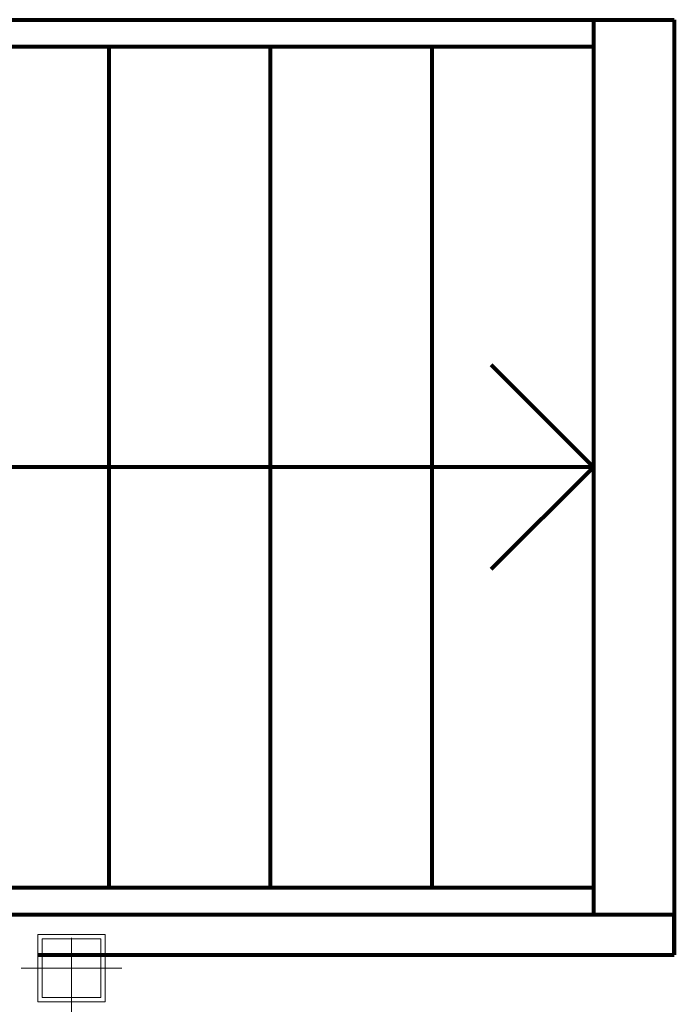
# Model space of a CAD drawing. Header units: millimetres. Extents: x -90830 to 24172, y -102460 to 73669.
# Tile 176 of 198: x 3714 to 4686, y 53710 to 55174. Entities that reach past the tile are written whole.
import ezdxf

# ---------------------------------------------------------------- set-up
doc = ezdxf.new("R2010")
doc.units = ezdxf.units.MM
doc.layers.add('Algemeen01', color=253, linetype='Continuous', lineweight=80)
doc.layers.add('Standard', color=253, linetype='Continuous', lineweight=9)

msp = doc.modelspace()

# ---------------------------------------------------------------- linework, layer by layer
at = {"layer": 'Algemeen01'}
for p, q in [((2443.9, 55174.2), (4686.5, 55174.2)), ((4566.5, 55174.2), (4566.5, 53844.2)), ((4686.5, 55174.2), (4686.5, 53784.2)), ((2454.6, 55134.2), (4566.5, 55134.2)), ((3846.5, 53884.2), (3846.5, 55134.2)), ((4086.5, 53884.2), (4086.5, 55134.2)), ((4326.5, 53884.2), (4326.5, 55134.2)), ((4566.5, 54509.2), (4414.5, 54661.1)), ((4566.5, 54509.2), (2622.1, 54509.2)), ((4566.5, 54509.2), (4414.5, 54357.2)), ((2789.6, 53884.2), (4566.5, 53884.2)), ((2800.3, 53844.2), (4206.5, 53844.2)), ((2800.3, 53844.2), (4206.5, 53844.2)), ((2800.3, 53844.2), (4686.5, 53844.2)), ((4686.5, 53784.2), (4686.5, 53844.2)), ((3740.5, 53784.2), (4686.5, 53784.2)), ((3740.5, 53784.2), (4686.5, 53784.2))]:
    msp.add_line(p, q, dxfattribs=at)
at = {"layer": 'Standard'}
for p, q in [((3740.5, 53714.2), (3740.5, 53814.2)), ((3840.5, 53814.2), (3740.5, 53814.2)), ((3746.8, 53720.5), (3746.8, 53807.9)), ((3834.2, 53807.9), (3746.8, 53807.9)), ((3790.5, 53809.2), (3790.5, 53744.2)), ((3834.2, 53807.9), (3834.2, 53720.5)), ((3840.5, 53814.2), (3840.5, 53714.2)), ((3715.5, 53764.2), (3865.5, 53764.2)), ((3790.5, 53764.2), (3790.5, 53764.2)), ((3790.5, 53689.2), (3790.5, 53764.2)), ((3791.2, 53761.9), (3791.2, 53761.9)), ((3834.2, 53720.5), (3746.8, 53720.5)), ((3840.5, 53714.2), (3740.5, 53714.2))]:
    msp.add_line(p, q, dxfattribs=at)

doc.saveas('drawing.dxf')
